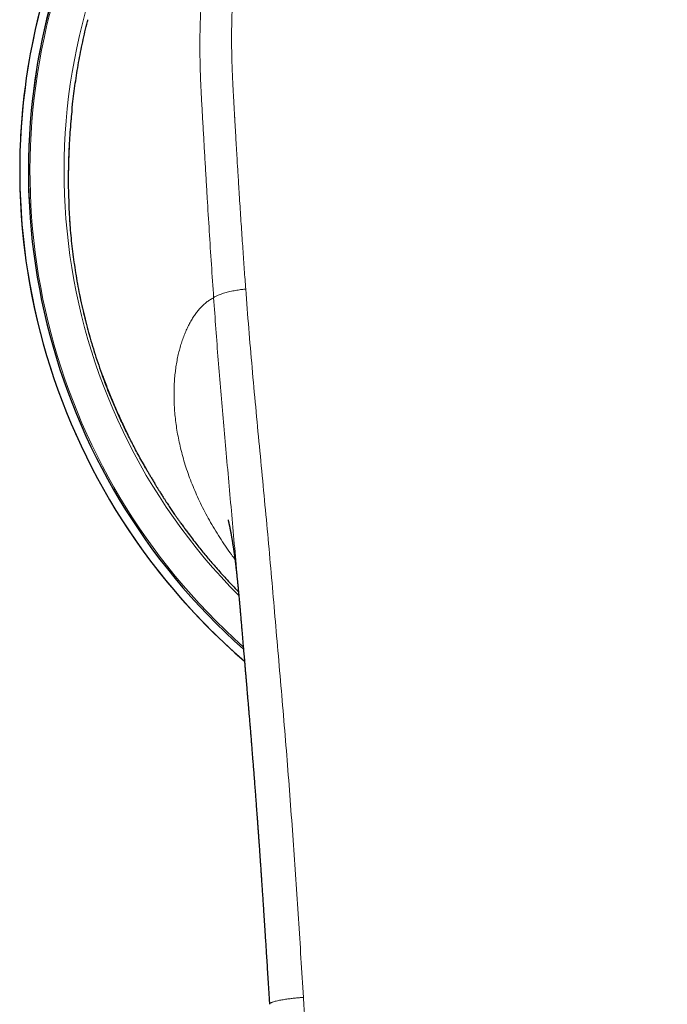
# Model space of a CAD drawing. Header units: millimetres. Extents: x 8 to 961, y 12 to 886.
# Tile 3 of 56: x 433 to 460, y 245 to 286. Entities that reach past the tile are written whole.
import ezdxf

# ---------------------------------------------------------------- set-up
doc = ezdxf.new("R2010")
doc.units = ezdxf.units.MM

msp = doc.modelspace()

# ---------------------------------------------------------------- linework, layer by layer
at = {"color": 7, "linetype": 'Continuous', "lineweight": 30}
for p, q in [((435.144, 279.069), (435.158, 278.6)), ((436.561, 271.473), (436.562, 271.473)), ((442.237, 262.112), (442.237, 262.118))]:
    msp.add_line(p, q, dxfattribs=at)
at = {"color": 252, "linetype": 'Continuous', "lineweight": 0}
for p, q in [((435.144, 279.069), (435.145, 279.063)), ((435.158, 278.594), (435.145, 279.063)), ((435.158, 278.594), (435.158, 278.6))]:
    msp.add_line(p, q, dxfattribs=at)
at = {"color": 7, "linetype": 'Continuous', "lineweight": 30}
for centre, radius, start, end in [((459.986, 279.99), 26.861, 310.7638, 229.2339), ((459.986, 279.972), 26.5, 311.5648, 228.433)]:
    msp.add_arc(centre, radius, start, end, dxfattribs=at)
at = {"color": 252, "linetype": 'Continuous', "lineweight": 0}
for centre, radius, start, end in [((459.986, 279.99), 26.861, 0, 229.2329), ((459.986, 279.99), 26.503, 355.9307, 183.7461), ((459.986, 279.972), 26.434, 90, 228.2832), ((459.986, 279.972), 26.434, 311.7154, 90), ((459.986, 279.972), 25.022, 149.0091, 224.7388)]:
    msp.add_arc(centre, radius, start, end, dxfattribs=at)
for points, knots in [([(459.986, 302.649), (459.749, 302.648), (459.274, 302.647), (458.562, 302.634), (457.853, 302.612), (457.144, 302.579), (456.435, 302.536), (455.723, 302.48), (455.007, 302.413), (454.316, 302.334), (453.649, 302.239), (453.007, 302.129), (452.363, 301.997), (451.765, 301.852), (451.215, 301.7), (450.714, 301.546), (450.218, 301.377), (449.722, 301.19), (449.227, 300.983), (448.731, 300.755), (448.242, 300.509), (447.761, 300.242), (447.29, 299.956), (446.832, 299.65), (446.388, 299.327), (445.96, 298.986), (445.548, 298.63), (445.162, 298.266), (444.801, 297.896), (444.462, 297.52), (444.138, 297.131), (443.829, 296.73), (443.536, 296.319), (443.264, 295.909), (443.014, 295.499), (442.784, 295.093), (442.569, 294.682), (442.367, 294.265), (442.162, 293.806), (441.956, 293.302), (441.755, 292.753), (441.573, 292.201), (441.41, 291.649), (441.266, 291.101), (441.14, 290.558), (441.031, 290.02), (440.936, 289.482), (440.845, 288.893), (440.764, 288.251), (440.696, 287.558), (440.646, 286.867), (440.614, 286.176), (440.598, 285.485), (440.599, 284.793), (440.615, 284.078), (440.645, 283.344), (440.687, 282.593), (440.73, 281.846), (440.772, 281.101), (440.815, 280.355), (440.858, 279.606), (440.916, 278.649), (440.988, 277.483), (441.075, 276.104), (441.138, 275.182), (441.169, 274.72)], [0, 0, 0, 0, 0.017166, 0.034321, 0.051415, 0.068477, 0.085567, 0.102744, 0.120062, 0.13754, 0.153067, 0.168748, 0.184603, 0.2006, 0.213233, 0.225892, 0.238554, 0.251219, 0.264336, 0.277521, 0.290804, 0.304169, 0.317578, 0.330994, 0.344393, 0.357749, 0.371053, 0.384337, 0.396746, 0.409192, 0.421678, 0.434177, 0.446659, 0.459096, 0.470752, 0.48234, 0.493877, 0.505383, 0.516874, 0.531501, 0.546115, 0.560662, 0.575081, 0.589336, 0.603202, 0.616962, 0.630642, 0.644249, 0.661817, 0.679273, 0.696633, 0.713949, 0.731276, 0.74863, 0.765904, 0.784996, 0.803808, 0.822475, 0.841107, 0.859777, 0.878471, 0.897161, 0.931399, 0.96563, 1, 1, 1, 1]), ([(459.986, 302.652), (460.338, 302.65), (461.043, 302.646), (462.102, 302.612), (463.044, 302.564), (463.867, 302.51), (464.377, 302.468), (464.694, 302.439), (464.819, 302.427), (464.942, 302.414), (465.054, 302.402), (465.184, 302.388), (465.334, 302.371), (465.551, 302.345), (465.81, 302.312), (466.115, 302.269), (466.436, 302.219), (466.774, 302.162), (467.128, 302.095), (467.498, 302.019), (467.886, 301.931), (468.294, 301.829), (468.72, 301.711), (469.108, 301.594), (469.455, 301.48), (469.678, 301.402), (469.825, 301.348), (469.894, 301.323), (469.963, 301.297), (470.033, 301.271), (470.103, 301.244), (470.173, 301.217), (470.365, 301.141), (470.67, 301.014), (471.08, 300.83), (471.466, 300.643), (471.83, 300.453), (472.169, 300.264), (472.485, 300.076), (472.778, 299.891), (473.051, 299.709), (473.305, 299.53), (473.542, 299.355), (473.761, 299.186), (473.962, 299.024), (474.145, 298.87), (474.316, 298.722), (474.475, 298.579), (474.615, 298.449), (474.715, 298.353), (474.769, 298.301), (474.788, 298.283), (474.793, 298.277), (474.799, 298.272), (474.804, 298.266), (474.81, 298.261), (474.914, 298.158), (475.109, 297.96), (475.384, 297.663), (475.637, 297.371), (475.87, 297.086), (476.084, 296.81), (476.279, 296.545), (476.456, 296.29), (476.623, 296.039), (476.801, 295.759), (476.99, 295.442), (477.189, 295.089), (477.34, 294.801), (477.449, 294.583), (477.52, 294.437), (477.59, 294.29), (477.658, 294.142), (477.725, 293.993), (477.839, 293.734), (477.993, 293.357), (478.18, 292.857), (478.355, 292.34), (478.518, 291.806), (478.653, 291.306), (478.766, 290.843), (478.86, 290.421), (478.956, 289.943), (479.03, 289.519), (479.076, 289.228), (479.091, 289.121), (479.096, 289.092), (479.1, 289.063), (479.104, 289.033), (479.109, 289.004), (479.113, 288.974), (479.126, 288.884), (479.147, 288.726), (479.177, 288.495), (479.206, 288.245), (479.235, 287.976), (479.262, 287.688), (479.288, 287.38), (479.311, 287.054), (479.331, 286.723), (479.347, 286.389), (479.359, 286.054), (479.368, 285.704), (479.372, 285.355), (479.373, 285.008), (479.37, 284.677), (479.366, 284.445), (479.362, 284.313), (479.361, 284.271), (479.36, 284.229), (479.359, 284.187), (479.357, 284.145), (479.348, 283.842), (479.323, 283.277), (479.285, 282.592), (479.261, 282.163), (479.251, 281.992), (479.248, 281.939), (479.245, 281.886), (479.242, 281.832), (479.239, 281.782), (479.235, 281.708), (479.229, 281.606), (479.221, 281.469), (479.211, 281.299), (479.2, 281.095), (479.186, 280.853), (479.171, 280.59), (479.155, 280.305), (479.14, 280.061), (479.129, 279.864), (479.12, 279.719), (479.111, 279.569), (479.103, 279.43), (479.089, 279.187), (479.056, 278.647), (479.004, 277.8), (478.939, 276.764), (478.872, 275.739), (478.826, 275.058), (478.803, 274.72)], [0, 0, 0, 0, 0.0254215, 0.0509438, 0.0765713, 0.0935449, 0.1105681, 0.1135694, 0.1165723, 0.1195766, 0.1225708, 0.1246871, 0.1289902, 0.1334871, 0.1404773, 0.1478894, 0.1557238, 0.1639812, 0.1726613, 0.1817635, 0.1912876, 0.2015045, 0.2121667, 0.2232746, 0.2308497, 0.2386185, 0.2403891, 0.2421695, 0.2439597, 0.2457596, 0.2475693, 0.2493888, 0.251218, 0.2625409, 0.2734061, 0.2838118, 0.2937572, 0.3032424, 0.3121108, 0.3205369, 0.3285207, 0.3360622, 0.3432863, 0.3500518, 0.3563587, 0.362207, 0.3675969, 0.3729965, 0.3778418, 0.3816472, 0.3831857, 0.383381, 0.3835749, 0.3837674, 0.3839584, 0.384148, 0.3843362, 0.3947048, 0.4046447, 0.414156, 0.4232388, 0.4318939, 0.4399789, 0.4476525, 0.4549148, 0.4623378, 0.4723243, 0.482399, 0.492563, 0.4965808, 0.5006125, 0.5046581, 0.5087176, 0.512791, 0.5168784, 0.5299005, 0.5432344, 0.556882, 0.5708438, 0.5851194, 0.5957882, 0.6066265, 0.6176346, 0.6324238, 0.6390245, 0.639769, 0.6405142, 0.6412601, 0.6420068, 0.6427541, 0.6435022, 0.644251, 0.6496204, 0.6554624, 0.6617773, 0.6685653, 0.6758269, 0.6835623, 0.691772, 0.7004561, 0.7084906, 0.7168928, 0.7256623, 0.7347988, 0.7431426, 0.7517708, 0.7595993, 0.7606408, 0.7616861, 0.7627352, 0.7637881, 0.7648448, 0.7659053, 0.7865795, 0.8072682, 0.8174682, 0.8188041, 0.82014, 0.821476, 0.8228121, 0.8241482, 0.8252314, 0.8283917, 0.8318342, 0.8355589, 0.841093, 0.8471521, 0.8537362, 0.8608455, 0.86848, 0.8720056, 0.8756329, 0.8793619, 0.8831803, 0.8860941, 0.8975047, 0.9235946, 0.9493738, 0.9748419, 1, 1, 1, 1]), ([(459.986, 301.704), (459.827, 301.703), (459.514, 301.701), (459.054, 301.695), (458.611, 301.685), (458.292, 301.676), (458.09, 301.669), (458, 301.666), (457.911, 301.663), (457.822, 301.659), (457.735, 301.656), (457.648, 301.652), (457.561, 301.648), (457.397, 301.64), (457.158, 301.627), (456.845, 301.609), (456.535, 301.588), (456.229, 301.566), (455.927, 301.541), (455.63, 301.515), (455.338, 301.487), (455.036, 301.455), (454.723, 301.419), (454.387, 301.377), (454.044, 301.328), (453.696, 301.273), (453.357, 301.214), (453.029, 301.151), (452.701, 301.082), (452.366, 301.005), (451.979, 300.907), (451.551, 300.787), (451.09, 300.644), (450.639, 300.488), (450.245, 300.338), (449.904, 300.198), (449.615, 300.071), (449.331, 299.938), (449.053, 299.801), (448.78, 299.658), (448.513, 299.509), (448.248, 299.354), (447.958, 299.173), (447.643, 298.964), (447.309, 298.724), (446.983, 298.473), (446.668, 298.213), (446.365, 297.943), (446.077, 297.668), (445.802, 297.386), (445.539, 297.099), (445.285, 296.802), (445.04, 296.494), (444.805, 296.181), (444.583, 295.863), (444.367, 295.531), (444.154, 295.182), (443.945, 294.812), (443.747, 294.433), (443.559, 294.044), (443.426, 293.746), (443.34, 293.544), (443.298, 293.44), (443.255, 293.336), (443.214, 293.231), (443.173, 293.126), (443.133, 293.02), (443.07, 292.85), (442.986, 292.616), (442.879, 292.295), (442.772, 291.949), (442.665, 291.578), (442.554, 291.156), (442.442, 290.681), (442.332, 290.152), (442.235, 289.611), (442.173, 289.208), (442.137, 288.948), (442.122, 288.835), (442.108, 288.722), (442.094, 288.608), (442.081, 288.494), (442.068, 288.38), (442.048, 288.198), (442.023, 287.947), (441.998, 287.657), (441.978, 287.396), (441.963, 287.164), (441.95, 286.931), (441.939, 286.704), (441.926, 286.39), (441.916, 285.984), (441.911, 285.477), (441.916, 284.956), (441.925, 284.584), (441.932, 284.364), (441.934, 284.301), (441.937, 284.237), (441.939, 284.171), (441.942, 284.103), (441.945, 284.034), (441.95, 283.919), (441.957, 283.756), (441.968, 283.531), (441.977, 283.365), (441.982, 283.269), (441.983, 283.254), (441.984, 283.246), (441.984, 283.237), (441.985, 283.226), (441.985, 283.216), (441.987, 283.189), (441.989, 283.143), (441.993, 283.072), (441.998, 282.99), (442.003, 282.895), (442.009, 282.789), (442.015, 282.671), (442.022, 282.546), (442.03, 282.416), (442.035, 282.314), (442.04, 282.239), (442.042, 282.194), (442.045, 282.147), (442.047, 282.106), (442.06, 281.884), (442.08, 281.533), (442.108, 281.049), (442.133, 280.621), (442.152, 280.298), (442.166, 280.076), (442.173, 279.955), (442.181, 279.831), (442.189, 279.699), (442.198, 279.56), (442.206, 279.418), (442.215, 279.276), (442.232, 279.015), (442.256, 278.637), (442.287, 278.146), (442.319, 277.667), (442.35, 277.201), (442.381, 276.75), (442.411, 276.313), (442.441, 275.891), (442.47, 275.481), (442.49, 275.212), (442.5, 275.08)], [0, 0, 0, 0, 0.0121174, 0.0237825, 0.0349959, 0.0457583, 0.0480656, 0.0503511, 0.0526148, 0.0548568, 0.057077, 0.0592754, 0.0614522, 0.0637341, 0.0717545, 0.0796603, 0.0875649, 0.0953524, 0.1030233, 0.1105779, 0.1180168, 0.1253406, 0.1336885, 0.1419168, 0.1510971, 0.1600413, 0.1687519, 0.1772316, 0.1854832, 0.1942672, 0.2034276, 0.2158684, 0.2281409, 0.2402574, 0.2522304, 0.2603501, 0.2683998, 0.2763838, 0.2843065, 0.2921727, 0.2999869, 0.3077835, 0.3157283, 0.3263014, 0.3368644, 0.3474304, 0.3580127, 0.3684617, 0.3788778, 0.3889179, 0.3990092, 0.4091628, 0.4193896, 0.4297001, 0.439769, 0.449718, 0.4607399, 0.4718544, 0.4830728, 0.4944056, 0.5058633, 0.5088015, 0.511749, 0.5147058, 0.5176722, 0.5206482, 0.5236341, 0.5266299, 0.5349209, 0.5432911, 0.553363, 0.563556, 0.5738745, 0.5878978, 0.602164, 0.6166825, 0.6314624, 0.6344627, 0.6374712, 0.640488, 0.643513, 0.6465465, 0.6495883, 0.6526387, 0.6610714, 0.6695702, 0.6756819, 0.6818284, 0.6880101, 0.6941101, 0.6998439, 0.7128928, 0.7262904, 0.74004, 0.7541449, 0.7557627, 0.7574227, 0.7591249, 0.7608693, 0.7626559, 0.7644847, 0.7663557, 0.7717184, 0.7774001, 0.7841423, 0.7848592, 0.7850615, 0.7852847, 0.7855287, 0.7857935, 0.7860792, 0.7863857, 0.7878872, 0.7897505, 0.7919756, 0.7944369, 0.7972278, 0.8003481, 0.8037978, 0.8071059, 0.8106689, 0.8118413, 0.813039, 0.8142617, 0.8155097, 0.8163002, 0.8317954, 0.8432816, 0.8545503, 0.8656018, 0.8688167, 0.8720127, 0.8751899, 0.8786198, 0.8823902, 0.8861356, 0.8898561, 0.8935515, 0.9067789, 0.9196763, 0.9322441, 0.9444826, 0.9563921, 0.967769, 0.9788291, 0.9895727, 1, 1, 1, 1]), ([(435.145, 279.063), (435.142, 279.212), (435.138, 279.51), (435.14, 279.964), (435.15, 280.421), (435.167, 280.883), (435.193, 281.349), (435.226, 281.817), (435.26, 282.211), (435.286, 282.45), (435.295, 282.53)], [0, 0, 0, 0, 0.133412, 0.266699, 0.399892, 0.533024, 0.666127, 0.799236, 0.932384, 1, 1, 1, 1]), ([(436.562, 271.473), (436.49, 271.672), (436.348, 272.068), (436.157, 272.669), (435.982, 273.27), (435.824, 273.872), (435.684, 274.474), (435.553, 275.115), (435.433, 275.792), (435.33, 276.505), (435.25, 277.211), (435.19, 277.909), (435.169, 278.366), (435.158, 278.594)], [0, 0, 0, 0, 0.084363, 0.168375, 0.252088, 0.335554, 0.418821, 0.501935, 0.601534, 0.701058, 0.800589, 0.900208, 1, 1, 1, 1]), ([(442.5, 275.08), (442.473, 275.077), (442.417, 275.072), (442.328, 275.062), (442.232, 275.049), (442.126, 275.032), (442.015, 275.012), (441.902, 274.988), (441.789, 274.963), (441.681, 274.935), (441.579, 274.906), (441.485, 274.876), (441.401, 274.846), (441.328, 274.817), (441.269, 274.789), (441.224, 274.764), (441.192, 274.741), (441.176, 274.727), (441.169, 274.72)], [0, 0, 0, 0, 0.044393, 0.09297, 0.148081, 0.210218, 0.278392, 0.350716, 0.425103, 0.499975, 0.574812, 0.649103, 0.721299, 0.789348, 0.851412, 0.906547, 0.955287, 1, 1, 1, 1]), ([(442.5, 275.08), (442.541, 274.537), (442.624, 273.451), (442.763, 271.822), (442.912, 270.191), (443.067, 268.558), (443.223, 266.933), (443.375, 265.315), (443.52, 263.705), (443.66, 262.091), (443.8, 260.466), (443.943, 258.829), (444.084, 257.179), (444.219, 255.528), (444.346, 253.873), (444.466, 252.226), (444.58, 250.587), (444.688, 248.957), (444.792, 247.324), (444.86, 246.235), (444.894, 245.69)], [0, 0, 0, 0, 0.056011, 0.1120109, 0.1680038, 0.2239926, 0.2799786, 0.3349631, 0.3899476, 0.4449349, 0.4999284, 0.5559305, 0.6119394, 0.6679532, 0.7239685, 0.7799811, 0.8349873, 0.8899894, 0.9449922, 1, 1, 1, 1]), ([(441.169, 274.72), (441.124, 274.697), (441.036, 274.65), (440.907, 274.562), (440.781, 274.459), (440.66, 274.341), (440.543, 274.21), (440.431, 274.067), (440.324, 273.912), (440.222, 273.745), (440.125, 273.565), (440.033, 273.372), (439.947, 273.166), (439.868, 272.95), (439.795, 272.722), (439.731, 272.485), (439.674, 272.24), (439.627, 271.986), (439.587, 271.724), (439.557, 271.45), (439.536, 271.167), (439.525, 270.873), (439.524, 270.571), (439.535, 270.262), (439.556, 269.947), (439.589, 269.628), (439.633, 269.306), (439.689, 268.977), (439.759, 268.642), (439.841, 268.301), (439.937, 267.953), (440.048, 267.603), (440.172, 267.249), (440.31, 266.896), (440.461, 266.543), (440.624, 266.191), (440.801, 265.839), (440.992, 265.484), (441.198, 265.129), (441.419, 264.772), (441.654, 264.418), (441.864, 264.118), (442.002, 263.938), (442.051, 263.873)], [0, 0, 0, 0, 0.024832, 0.049663, 0.074492, 0.09932, 0.124149, 0.148539, 0.172931, 0.197324, 0.221717, 0.246553, 0.271388, 0.296222, 0.321055, 0.345886, 0.370272, 0.394657, 0.41904, 0.443424, 0.468252, 0.493082, 0.517913, 0.542745, 0.567577, 0.591967, 0.616359, 0.64075, 0.665139, 0.689968, 0.714796, 0.739624, 0.764453, 0.789284, 0.813673, 0.838063, 0.862455, 0.886848, 0.911684, 0.936516, 0.961344, 0.986168, 1, 1, 1, 1]), ([(442.237, 262.118), (442.217, 262.345), (442.157, 263.03), (442.058, 264.17), (441.936, 265.538), (441.814, 266.905), (441.693, 268.246), (441.576, 269.561), (441.465, 270.851), (441.359, 272.14), (441.26, 273.43), (441.199, 274.29), (441.169, 274.72)], [0, 0, 0, 0, 0.053629, 0.161822, 0.269908, 0.378053, 0.486429, 0.588842, 0.691412, 0.794086, 0.896917, 1, 1, 1, 1]), ([(444.894, 245.69), (444.879, 245.689), (444.846, 245.686), (444.792, 245.682), (444.727, 245.677), (444.651, 245.67), (444.563, 245.662), (444.472, 245.653), (444.381, 245.642), (444.292, 245.631), (444.197, 245.618), (444.099, 245.604), (444, 245.587), (443.902, 245.569), (443.809, 245.549), (443.724, 245.528), (443.652, 245.508), (443.595, 245.487), (443.55, 245.468), (443.518, 245.45), (443.497, 245.434), (443.486, 245.42), (443.482, 245.41), (443.483, 245.405), (443.483, 245.404)], [0, 0, 0, 0, 0.019704, 0.043856, 0.072747, 0.106832, 0.14672, 0.193112, 0.232578, 0.276261, 0.324203, 0.376259, 0.432081, 0.49116, 0.552966, 0.617191, 0.681006, 0.741666, 0.799091, 0.853027, 0.903243, 0.949627, 0.992208, 1, 1, 1, 1]), ([(459.986, 194.285), (459.978, 194.285), (459.957, 194.285), (459.916, 194.285), (459.86, 194.285), (459.786, 194.285), (459.696, 194.286), (459.589, 194.288), (459.466, 194.29), (459.332, 194.293), (459.188, 194.297), (459.036, 194.302), (458.87, 194.309), (458.691, 194.318), (458.499, 194.328), (458.297, 194.341), (458.082, 194.356), (457.855, 194.375), (457.614, 194.396), (457.359, 194.422), (457.09, 194.452), (456.808, 194.486), (456.514, 194.525), (456.209, 194.57), (455.895, 194.62), (455.57, 194.677), (455.234, 194.741), (454.905, 194.811), (454.585, 194.886), (454.273, 194.965), (453.954, 195.055), (453.627, 195.156), (453.295, 195.268), (452.983, 195.385), (452.692, 195.505), (452.423, 195.625), (452.154, 195.755), (451.883, 195.898), (451.613, 196.053), (451.357, 196.212), (451.115, 196.375), (450.888, 196.54), (450.664, 196.715), (450.445, 196.901), (450.23, 197.098), (450.022, 197.306), (449.821, 197.525), (449.635, 197.749), (449.462, 197.976), (449.304, 198.207), (449.155, 198.449), (449.015, 198.701), (448.885, 198.959), (448.765, 199.222), (448.653, 199.49), (448.55, 199.765), (448.444, 200.071), (448.339, 200.411), (448.235, 200.785), (448.14, 201.167), (448.053, 201.557), (447.974, 201.954), (447.901, 202.357), (447.834, 202.766), (447.768, 203.216), (447.703, 203.709), (447.641, 204.246), (447.584, 204.793), (447.532, 205.347), (447.476, 205.993), (447.414, 206.731), (447.348, 207.564), (447.283, 208.415), (447.218, 209.282), (447.169, 209.975), (447.132, 210.489), (447.109, 210.819), (447.085, 211.152), (447.062, 211.487), (447.039, 211.816), (447.007, 212.281), (446.966, 212.877), (446.911, 213.693), (446.851, 214.584), (446.788, 215.545), (446.726, 216.491), (446.667, 217.422), (446.608, 218.337), (446.552, 219.225), (446.498, 220.085), (446.445, 220.918), (446.394, 221.737), (446.343, 222.542), (446.294, 223.328), (446.246, 224.097), (446.199, 224.847), (446.153, 225.584), (446.107, 226.312), (446.062, 227.031), (446.018, 227.742), (445.974, 228.439), (445.931, 229.122), (445.889, 229.792), (445.847, 230.447), (445.807, 231.089), (445.767, 231.718), (445.729, 232.332), (445.691, 232.933), (445.654, 233.521), (445.618, 234.094), (445.583, 234.654), (445.547, 235.218), (445.512, 235.785), (445.476, 236.353), (445.441, 236.906), (445.408, 237.441), (445.375, 237.963), (445.343, 238.469), (445.312, 238.961), (445.283, 239.436), (445.254, 239.894), (445.226, 240.336), (445.2, 240.753), (445.176, 241.146), (445.153, 241.516), (445.131, 241.871), (445.11, 242.211), (445.089, 242.536), (445.07, 242.846), (445.052, 243.141), (445.034, 243.421), (445.018, 243.687), (445.002, 243.936), (444.988, 244.169), (444.974, 244.386), (444.962, 244.589), (444.95, 244.777), (444.94, 244.949), (444.93, 245.106), (444.921, 245.25), (444.913, 245.38), (444.906, 245.495), (444.9, 245.597), (444.896, 245.661), (444.894, 245.69)], [0, 0, 0, 0, 0.000398, 0.001073, 0.002024, 0.003253, 0.004759, 0.006542, 0.008602, 0.010939, 0.013269, 0.015822, 0.018597, 0.021595, 0.024815, 0.028194, 0.031786, 0.035593, 0.039612, 0.043922, 0.048452, 0.0532, 0.058164, 0.063343, 0.068638, 0.074142, 0.079858, 0.085791, 0.091, 0.096376, 0.101922, 0.107634, 0.113504, 0.119523, 0.124353, 0.12927, 0.134277, 0.139379, 0.144586, 0.149905, 0.154524, 0.159214, 0.163966, 0.168774, 0.173636, 0.178555, 0.183533, 0.188579, 0.193171, 0.197848, 0.202617, 0.207445, 0.212309, 0.217126, 0.221984, 0.226891, 0.231852, 0.238253, 0.244752, 0.251352, 0.258048, 0.264832, 0.271692, 0.278622, 0.285625, 0.29454, 0.303589, 0.312775, 0.322098, 0.331556, 0.34527, 0.359257, 0.373517, 0.388053, 0.402865, 0.408365, 0.413902, 0.419475, 0.425086, 0.430734, 0.436038, 0.448443, 0.460709, 0.47708, 0.493195, 0.509053, 0.524653, 0.539994, 0.555076, 0.569282, 0.583254, 0.596991, 0.610497, 0.62377, 0.636581, 0.64917, 0.661537, 0.673682, 0.685847, 0.697783, 0.709489, 0.720966, 0.732214, 0.743233, 0.754024, 0.764587, 0.774922, 0.785028, 0.794907, 0.804557, 0.81398, 0.823174, 0.833024, 0.842598, 0.851896, 0.860918, 0.869664, 0.878237, 0.886528, 0.894535, 0.90226, 0.909703, 0.916862, 0.923354, 0.929594, 0.935583, 0.941321, 0.946808, 0.952043, 0.957028, 0.961761, 0.966242, 0.970473, 0.974383, 0.978051, 0.981477, 0.98466, 0.987555, 0.990216, 0.992642, 0.994834, 0.99679, 0.998513, 1, 1, 1, 1])]:
    msp.add_open_spline(points, degree=3, knots=knots, dxfattribs=at)
at = {"color": 7, "linetype": 'Continuous', "lineweight": 30}
for points, knots in [([(435.295, 282.53), (435.303, 282.608), (435.325, 282.827), (435.37, 283.19), (435.429, 283.619), (435.496, 284.048), (435.569, 284.479), (435.65, 284.907), (435.737, 285.334), (435.832, 285.758), (435.904, 286.066), (435.948, 286.232), (435.954, 286.258)], [0, 0, 0, 0, 0.0629857, 0.1776749, 0.2924775, 0.4074213, 0.5225359, 0.6378518, 0.7513361, 0.8650783, 0.9791124, 1, 1, 1, 1]), ([(435.294, 282.531), (435.281, 282.401), (435.252, 282.121), (435.217, 281.692), (435.186, 281.246), (435.164, 280.803), (435.148, 280.363), (435.14, 279.927), (435.138, 279.495), (435.142, 279.211), (435.144, 279.069)], [0, 0, 0, 0, 0.109732, 0.236871, 0.36397, 0.491063, 0.618183, 0.74536, 0.872624, 1, 1, 1, 1]), ([(435.158, 278.6), (435.164, 278.458), (435.176, 278.173), (435.205, 277.739), (435.242, 277.303), (435.288, 276.863), (435.343, 276.42), (435.407, 275.975), (435.479, 275.527), (435.561, 275.078), (435.652, 274.627), (435.753, 274.176), (435.863, 273.724), (435.982, 273.272), (436.112, 272.82), (436.251, 272.37), (436.4, 271.92), (436.508, 271.622), (436.561, 271.473)], [0, 0, 0, 0, 0.062408, 0.124735, 0.187004, 0.249236, 0.31145, 0.373668, 0.435905, 0.498181, 0.560513, 0.622917, 0.685414, 0.748022, 0.810763, 0.873658, 0.93673, 1, 1, 1, 1]), ([(438.354, 267.654), (438.31, 267.729), (438.164, 267.979), (437.938, 268.398), (437.673, 268.909), (437.427, 269.411), (437.193, 269.918), (436.97, 270.431), (436.758, 270.949), (436.627, 271.298), (436.562, 271.473)], [0, 0, 0, 0, 0.061653, 0.205821, 0.338022, 0.470274, 0.602587, 0.734971, 0.867438, 1, 1, 1, 1]), ([(436.568, 271.476), (436.635, 271.295), (436.768, 270.935), (436.985, 270.401), (437.214, 269.873), (437.426, 269.412), (437.567, 269.13), (437.622, 269.02)], [0, 0, 0, 0, 0.215573, 0.431005, 0.646314, 0.861515, 1, 1, 1, 1]), ([(438.198, 267.929), (438.198, 267.929), (438.198, 267.93), (438.2, 267.926), (438.203, 267.921), (438.206, 267.915), (438.211, 267.906), (438.22, 267.89), (438.233, 267.866), (438.251, 267.834), (438.27, 267.798), (438.29, 267.763), (438.31, 267.727), (438.33, 267.692), (438.37, 267.62), (438.428, 267.518), (438.504, 267.385), (438.581, 267.254), (438.662, 267.117), (438.728, 267.007), (438.776, 266.928), (438.803, 266.884), (438.825, 266.847), (438.847, 266.813), (438.871, 266.773), (438.901, 266.724), (438.939, 266.664), (438.982, 266.595), (439.028, 266.523), (439.082, 266.439), (439.141, 266.346), (439.205, 266.247), (439.267, 266.154), (439.326, 266.065), (439.383, 265.979), (439.439, 265.896), (439.495, 265.814), (439.545, 265.741), (439.59, 265.677), (439.625, 265.626), (439.654, 265.585), (439.677, 265.552), (439.7, 265.519), (439.73, 265.477), (439.767, 265.425), (439.812, 265.362), (439.861, 265.294), (439.913, 265.222), (439.966, 265.149), (440.019, 265.078), (440.113, 264.951), (440.249, 264.772), (440.425, 264.544), (440.597, 264.327), (440.765, 264.12), (440.931, 263.92), (441.099, 263.722), (441.279, 263.514), (441.473, 263.296), (441.682, 263.066), (441.898, 262.836), (442.071, 262.655), (442.173, 262.552), (442.199, 262.526)], [0, 0, 0, 0, 0.011725, 0.020845, 0.030129, 0.039579, 0.048355, 0.055953, 0.064065, 0.071173, 0.076489, 0.082035, 0.087664, 0.093328, 0.099031, 0.121828, 0.142789, 0.164814, 0.188163, 0.212843, 0.221923, 0.229622, 0.235939, 0.241154, 0.24767, 0.256141, 0.266567, 0.278931, 0.291764, 0.304102, 0.322495, 0.339669, 0.355625, 0.37137, 0.386007, 0.40043, 0.414701, 0.428823, 0.438618, 0.44806, 0.455381, 0.460273, 0.46517, 0.472368, 0.481869, 0.492299, 0.504515, 0.517174, 0.529687, 0.542053, 0.554274, 0.595658, 0.635314, 0.67327, 0.709563, 0.744432, 0.779513, 0.815166, 0.856389, 0.898381, 0.941159, 0.984737, 1, 1, 1, 1]), ([(441.766, 265.499), (441.766, 265.499), (441.766, 265.5), (441.766, 265.497), (441.768, 265.491), (441.771, 265.479), (441.776, 265.463), (441.781, 265.443), (441.786, 265.422), (441.791, 265.403), (441.795, 265.384), (441.8, 265.364), (441.806, 265.34), (441.812, 265.312), (441.819, 265.282), (441.825, 265.252), (441.831, 265.224), (441.837, 265.196), (441.843, 265.165), (441.85, 265.133), (441.856, 265.103), (441.861, 265.077), (441.866, 265.054), (441.871, 265.028), (441.876, 265), (441.881, 264.973), (441.885, 264.949), (441.889, 264.928), (441.893, 264.907), (441.899, 264.874), (441.907, 264.829), (441.916, 264.778), (441.924, 264.729), (441.933, 264.677), (441.943, 264.619), (441.953, 264.554), (441.964, 264.483), (441.975, 264.415), (441.984, 264.352), (441.993, 264.295), (442.001, 264.241), (442.008, 264.192), (442.014, 264.148), (442.02, 264.105), (442.025, 264.063), (442.031, 264.019), (442.038, 263.972), (442.045, 263.919), (442.053, 263.859), (442.061, 263.792), (442.07, 263.721), (442.079, 263.651), (442.087, 263.581), (442.095, 263.513), (442.103, 263.443), (442.112, 263.369), (442.12, 263.292), (442.129, 263.211), (442.14, 263.11), (442.153, 262.985), (442.169, 262.833), (442.185, 262.67), (442.199, 262.526), (442.21, 262.404), (442.219, 262.307), (442.228, 262.21), (442.234, 262.145), (442.236, 262.113), (442.237, 262.112)], [0, 0, 0, 0, 0.008704, 0.02454, 0.040299, 0.06419, 0.0871, 0.109202, 0.130562, 0.14395, 0.157914, 0.173004, 0.187888, 0.204086, 0.221861, 0.237631, 0.251307, 0.263936, 0.276762, 0.291414, 0.305323, 0.313172, 0.321725, 0.331466, 0.342212, 0.352011, 0.360207, 0.366984, 0.373471, 0.381113, 0.399776, 0.415868, 0.428506, 0.443616, 0.460588, 0.478069, 0.496522, 0.516894, 0.530928, 0.545766, 0.560137, 0.57228, 0.582176, 0.592497, 0.602476, 0.612361, 0.622982, 0.634927, 0.648523, 0.663776, 0.679714, 0.69576, 0.709972, 0.724187, 0.739094, 0.754696, 0.770996, 0.787997, 0.805702, 0.835159, 0.865595, 0.897032, 0.929508, 0.946945, 0.964681, 0.982709, 0.999352, 1, 1, 1, 1]), ([(442.237, 262.118), (442.237, 262.114), (442.238, 262.102), (442.241, 262.069), (442.246, 262.022), (442.251, 261.964), (442.257, 261.894), (442.264, 261.814), (442.272, 261.726), (442.279, 261.632), (442.288, 261.534), (442.298, 261.409), (442.311, 261.257), (442.327, 261.073), (442.344, 260.873), (442.362, 260.655), (442.382, 260.42), (442.403, 260.171), (442.425, 259.909), (442.446, 259.669), (442.464, 259.457), (442.479, 259.277), (442.494, 259.103), (442.508, 258.937), (442.522, 258.78), (442.534, 258.633), (442.546, 258.496), (442.558, 258.359), (442.569, 258.223), (442.58, 258.092), (442.59, 257.975), (442.599, 257.873), (442.606, 257.793), (442.611, 257.732), (442.615, 257.688), (442.618, 257.65), (442.62, 257.619), (442.623, 257.587), (442.626, 257.547), (442.631, 257.495), (442.636, 257.431), (442.645, 257.321), (442.658, 257.168), (442.674, 256.972), (442.691, 256.776), (442.707, 256.579), (442.723, 256.383), (442.739, 256.18), (442.756, 255.968), (442.774, 255.743), (442.793, 255.501), (442.814, 255.242), (442.836, 254.963), (442.858, 254.67), (442.882, 254.361), (442.904, 254.076), (442.923, 253.818), (442.94, 253.591), (442.957, 253.361), (442.974, 253.136), (442.99, 252.923), (443.004, 252.723), (443.018, 252.537), (443.03, 252.365), (443.041, 252.206), (443.052, 252.062), (443.061, 251.931), (443.069, 251.821), (443.075, 251.731), (443.08, 251.657), (443.084, 251.592), (443.088, 251.535), (443.092, 251.481), (443.096, 251.417), (443.102, 251.337), (443.109, 251.236), (443.117, 251.12), (443.125, 250.99), (443.135, 250.844), (443.146, 250.684), (443.158, 250.508), (443.171, 250.318), (443.185, 250.112), (443.199, 249.892), (443.215, 249.656), (443.231, 249.41), (443.248, 249.152), (443.266, 248.883), (443.284, 248.601), (443.303, 248.304), (443.323, 247.994), (443.344, 247.67), (443.366, 247.32), (443.389, 246.943), (443.415, 246.538), (443.441, 246.116), (443.465, 245.736), (443.48, 245.497), (443.485, 245.404)], [0, 0, 0, 0, 0.001956, 0.004841, 0.008103, 0.011864, 0.016126, 0.020995, 0.026313, 0.031914, 0.0378, 0.043969, 0.054238, 0.065209, 0.076881, 0.090164, 0.104252, 0.119144, 0.134839, 0.151337, 0.162056, 0.172998, 0.183499, 0.193427, 0.202782, 0.211564, 0.219773, 0.227409, 0.236197, 0.244079, 0.251056, 0.25713, 0.262299, 0.265431, 0.268104, 0.270329, 0.272135, 0.273769, 0.276091, 0.279206, 0.283114, 0.287646, 0.298869, 0.310587, 0.322801, 0.334124, 0.345841, 0.357953, 0.37054, 0.38394, 0.398191, 0.413862, 0.430446, 0.447945, 0.466357, 0.485682, 0.498831, 0.512372, 0.526291, 0.539826, 0.552539, 0.564432, 0.575504, 0.585756, 0.595188, 0.6038, 0.611592, 0.618564, 0.623467, 0.627864, 0.631755, 0.63514, 0.638129, 0.641497, 0.646633, 0.652657, 0.659569, 0.66737, 0.676059, 0.685637, 0.696104, 0.707461, 0.719708, 0.732846, 0.746874, 0.761793, 0.776955, 0.792939, 0.809745, 0.827375, 0.845828, 0.865105, 0.885207, 0.908273, 0.932339, 0.957405, 0.983473, 1, 1, 1, 1]), ([(459.986, 192.96), (460.062, 192.96), (460.232, 192.96), (460.492, 192.964), (460.76, 192.97), (461.015, 192.978), (461.252, 192.988), (461.472, 192.999), (461.674, 193.01), (461.864, 193.023), (462.042, 193.035), (462.207, 193.048), (462.36, 193.06), (462.5, 193.073), (462.628, 193.085), (462.744, 193.096), (462.848, 193.106), (462.938, 193.116), (463.014, 193.124), (463.078, 193.131), (463.126, 193.136), (463.16, 193.14), (463.183, 193.143), (463.207, 193.145), (463.238, 193.149), (463.28, 193.154), (463.33, 193.16), (463.403, 193.168), (463.504, 193.181), (463.636, 193.197), (463.789, 193.218), (463.959, 193.241), (464.141, 193.267), (464.324, 193.294), (464.507, 193.322), (464.672, 193.349), (464.819, 193.374), (464.949, 193.397), (465.08, 193.421), (465.209, 193.445), (465.331, 193.469), (465.441, 193.491), (465.533, 193.511), (465.609, 193.527), (465.664, 193.538), (465.701, 193.547), (465.728, 193.552), (465.757, 193.559), (465.795, 193.567), (465.842, 193.578), (465.904, 193.592), (465.979, 193.609), (466.062, 193.629), (466.147, 193.65), (466.257, 193.677), (466.391, 193.711), (466.548, 193.753), (466.702, 193.796), (466.86, 193.842), (467.029, 193.893), (467.21, 193.951), (467.402, 194.015), (467.571, 194.074), (467.713, 194.126), (467.823, 194.168), (467.929, 194.21), (468.026, 194.249), (468.114, 194.285), (468.192, 194.318), (468.262, 194.348), (468.324, 194.375), (468.376, 194.399), (468.417, 194.417), (468.448, 194.431), (468.477, 194.445), (468.513, 194.462), (468.561, 194.484), (468.622, 194.513), (468.695, 194.549), (468.779, 194.591), (468.875, 194.64), (468.983, 194.696), (469.102, 194.76), (469.229, 194.832), (469.362, 194.909), (469.497, 194.99), (469.659, 195.092), (469.849, 195.217), (470.065, 195.368), (470.289, 195.536), (470.519, 195.72), (470.753, 195.923), (470.985, 196.142), (471.196, 196.358), (471.388, 196.571), (471.561, 196.777), (471.729, 196.996), (471.872, 197.198), (471.991, 197.38), (472.087, 197.535), (472.176, 197.689), (472.258, 197.837), (472.333, 197.978), (472.4, 198.112), (472.46, 198.238), (472.519, 198.365), (472.575, 198.493), (472.629, 198.619), (472.675, 198.733), (472.716, 198.836), (472.749, 198.922), (472.776, 198.994), (472.797, 199.052), (472.816, 199.102), (472.831, 199.145), (472.845, 199.185), (472.862, 199.236), (472.884, 199.298), (472.908, 199.369), (472.933, 199.446), (472.962, 199.536), (472.995, 199.643), (473.031, 199.763), (473.073, 199.906), (473.119, 200.072), (473.17, 200.263), (473.222, 200.472), (473.275, 200.698), (473.33, 200.941), (473.381, 201.187), (473.43, 201.434), (473.476, 201.682), (473.521, 201.942), (473.565, 202.213), (473.608, 202.496), (473.65, 202.789), (473.701, 203.171), (473.757, 203.639), (473.815, 204.188), (473.886, 204.925), (473.963, 205.851), (474.051, 206.97), (474.136, 208.097), (474.217, 209.235), (474.296, 210.387), (474.371, 211.493), (474.442, 212.553), (474.509, 213.56), (474.574, 214.563), (474.638, 215.56), (474.706, 216.65), (474.78, 217.831), (474.859, 219.102), (474.924, 220.152), (474.975, 220.986), (475.013, 221.606), (475.051, 222.222), (475.089, 222.831), (475.126, 223.43), (475.161, 224.003), (475.195, 224.552), (475.227, 225.077), (475.258, 225.59), (475.289, 226.09), (475.319, 226.58), (475.349, 227.058), (475.372, 227.421), (475.387, 227.667), (475.395, 227.797), (475.402, 227.914), (475.409, 228.02), (475.414, 228.115), (475.42, 228.198), (475.424, 228.269), (475.428, 228.329), (475.431, 228.378), (475.434, 228.428), (475.437, 228.486), (475.442, 228.558), (475.448, 228.651), (475.455, 228.765), (475.463, 228.902), (475.473, 229.056), (475.483, 229.226), (475.495, 229.411), (475.507, 229.603), (475.519, 229.801), (475.532, 230.005), (475.545, 230.225), (475.56, 230.462), (475.576, 230.714), (475.593, 230.983), (475.61, 231.266), (475.629, 231.563), (475.648, 231.875), (475.668, 232.202), (475.69, 232.544), (475.712, 232.9), (475.735, 233.269), (475.759, 233.651), (475.783, 234.048), (475.809, 234.463), (475.836, 234.896), (475.864, 235.348), (475.893, 235.815), (475.924, 236.297), (475.955, 236.795), (475.987, 237.309), (476.019, 237.838), (476.053, 238.383), (476.088, 238.944), (476.124, 239.519), (476.161, 240.111), (476.199, 240.718), (476.237, 241.34), (476.276, 241.96), (476.314, 242.575), (476.352, 243.187), (476.391, 243.811), (476.43, 244.448), (476.463, 244.981), (476.483, 245.301), (476.49, 245.405)], [0, 0, 0, 0, 0.003678, 0.008248, 0.012596, 0.01672, 0.020622, 0.024096, 0.02737, 0.030446, 0.033323, 0.036001, 0.038481, 0.040762, 0.042844, 0.044728, 0.046413, 0.047871, 0.049119, 0.050155, 0.050979, 0.051446, 0.051801, 0.052117, 0.052626, 0.053335, 0.054151, 0.055051, 0.05692, 0.059072, 0.061507, 0.064418, 0.06741, 0.070401, 0.07339, 0.076381, 0.078514, 0.080649, 0.082787, 0.084928, 0.087022, 0.088827, 0.090357, 0.091611, 0.092586, 0.093082, 0.093459, 0.093914, 0.094534, 0.095321, 0.096275, 0.097614, 0.099042, 0.100446, 0.101826, 0.10455, 0.10717, 0.109692, 0.112332, 0.115182, 0.118245, 0.121523, 0.125017, 0.126913, 0.128866, 0.13073, 0.13243, 0.133965, 0.135334, 0.136536, 0.137666, 0.138592, 0.139315, 0.139853, 0.14023, 0.140886, 0.141757, 0.142845, 0.144149, 0.145672, 0.147415, 0.149379, 0.151567, 0.153972, 0.156466, 0.159008, 0.161596, 0.165757, 0.17003, 0.174416, 0.179299, 0.184313, 0.189458, 0.194738, 0.19899, 0.203344, 0.207811, 0.212385, 0.215345, 0.218334, 0.221238, 0.223985, 0.226566, 0.228985, 0.231246, 0.233355, 0.235797, 0.238013, 0.240009, 0.241789, 0.243358, 0.244508, 0.245514, 0.246377, 0.2471, 0.247715, 0.248424, 0.249698, 0.250912, 0.252052, 0.253662, 0.255482, 0.257511, 0.259745, 0.26267, 0.265877, 0.269362, 0.273121, 0.277148, 0.281439, 0.285325, 0.289401, 0.293665, 0.298116, 0.302753, 0.307571, 0.312483, 0.32146, 0.330401, 0.339315, 0.357372, 0.375476, 0.393721, 0.412171, 0.430828, 0.449682, 0.465967, 0.482337, 0.498604, 0.514756, 0.530789, 0.551598, 0.57219, 0.592569, 0.60268, 0.612739, 0.622748, 0.632673, 0.642382, 0.651862, 0.66059, 0.669115, 0.677436, 0.685554, 0.693468, 0.701274, 0.708872, 0.711158, 0.713259, 0.715171, 0.716895, 0.71843, 0.719776, 0.720935, 0.721905, 0.722686, 0.723326, 0.724327, 0.725517, 0.726864, 0.728836, 0.73107, 0.733565, 0.736323, 0.739342, 0.742623, 0.745676, 0.748992, 0.75257, 0.756412, 0.760516, 0.764883, 0.769512, 0.774321, 0.779384, 0.784701, 0.790272, 0.796098, 0.802066, 0.808279, 0.814738, 0.821441, 0.828533, 0.835881, 0.843484, 0.851341, 0.859454, 0.867821, 0.876444, 0.885321, 0.894454, 0.903841, 0.913484, 0.923382, 0.933535, 0.943943, 0.953708, 0.963687, 0.973881, 0.98429, 0.994914, 1, 1, 1, 1])]:
    msp.add_open_spline(points, degree=3, knots=knots, dxfattribs=at)

doc.saveas('drawing.dxf')
